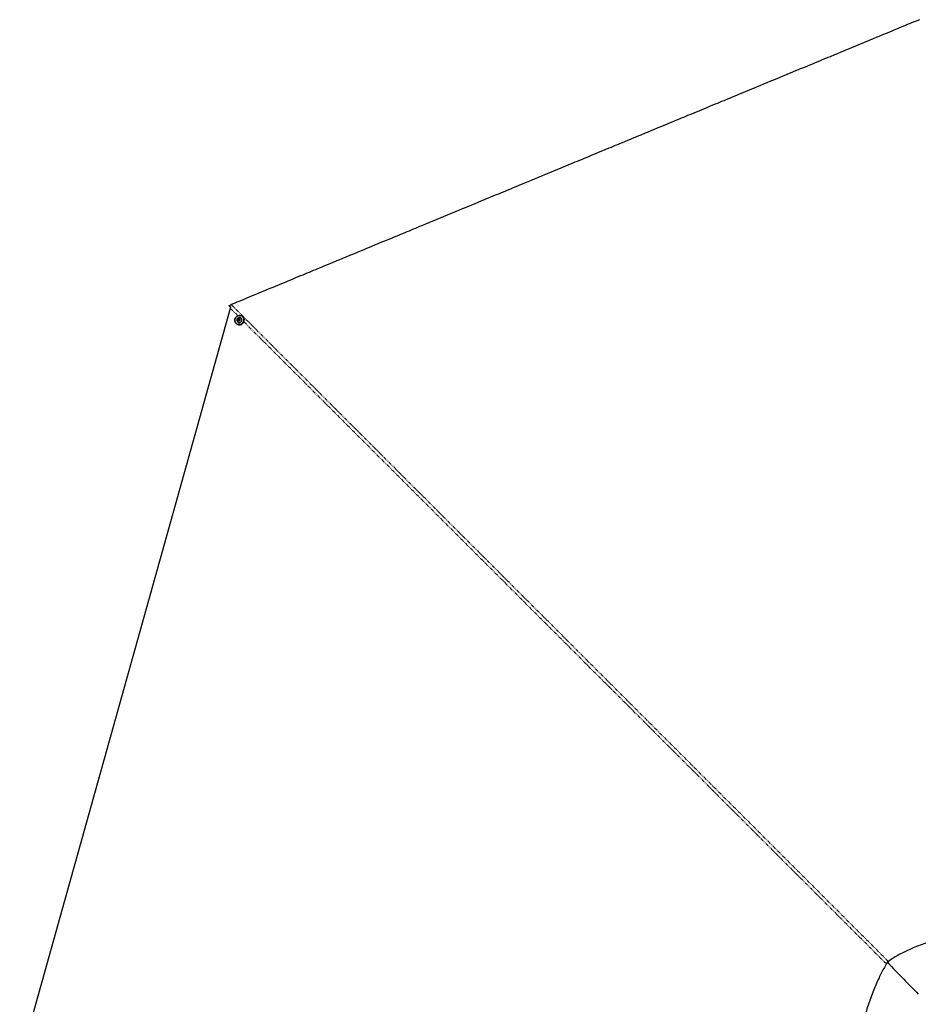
# Paper-space layout 'Wall Base Bracket' of a CAD drawing. Header units: millimetres. Extents: x 245 to 9339, y 492 to 8064.
# Tile 44 of 57: x 747 to 2386, y 6202 to 7999. Entities that reach past the tile are written whole.
import ezdxf

# ---------------------------------------------------------------- set-up
doc = ezdxf.new("R2010")
doc.units = ezdxf.units.MM
doc.linetypes.add('PHANTOM', pattern=[12.7, 6.35, -1.27, 1.27, -1.27, 1.27, -1.27])

psp = doc.layouts.new('Wall Base Bracket')

# ---------------------------------------------------------------- linework, layer by layer
at = {"color": 7, "linetype": 'Continuous', "lineweight": 25}
for p, q in [((1128.71, 7477.28), (1128.63, 7477.49)), ((1128.71, 7477.28), (1131.67, 7474.32)), ((746.64, 6097.52), (1130.94, 7472.58)), ((1130.94, 7472.58), (1131.53, 7474.59)), ((1141.27, 7444.94), (1141.67, 7444.55)), ((1143.99, 7447.88), (1144.04, 7447.83)), ((1145.19, 7452.35), (1146.5, 7453.47)), ((1145.43, 7450.71), (1145.19, 7452.35)), ((1145.57, 7451.96), (1145.19, 7452.35)), ((1146.99, 7450.19), (1145.43, 7450.71)), ((1145.57, 7451.96), (1146.23, 7452.52)), ((1145.7, 7451.14), (1145.57, 7451.96)), ((1145.78, 7450.59), (1145.7, 7451.14)), ((1146.23, 7452.52), (1146.89, 7453.09)), ((1146.5, 7453.47), (1148.06, 7452.96)), ((1146.89, 7453.09), (1146.5, 7453.47)), ((1146.89, 7453.09), (1147.67, 7452.83)), ((1148.31, 7451.32), (1146.99, 7450.19)), ((1147.67, 7452.83), (1148.1, 7452.69)), ((1148.06, 7452.96), (1148.31, 7451.32)), ((1150.74, 7454.56), (1150.69, 7454.61)), ((1154.01, 7456.95), (1153.61, 7457.34)), ((2329.42, 6278.98), (2329.44, 6278.96))]:
    psp.add_line(p, q, dxfattribs=at)
at = {"color": 8, "linetype": 'PHANTOM', "lineweight": 18}
psp.add_line((1144.62, 7458.9), (1130.94, 7472.58), dxfattribs=at)
at = {"color": 7, "linetype": 'Continuous', "lineweight": 25, "flags": 128}
for points in [[(2387.92, 7999.26), (2380.16, 7996.05), (2376.28, 7994.44), (2372.4, 7992.83), (2364.64, 7989.62), (2360.76, 7988.01), (2353.01, 7984.8), (2349.13, 7983.19), (2341.37, 7979.98), (2337.49, 7978.37), (2333.61, 7976.76), (2325.85, 7973.55), (2321.97, 7971.94), (2314.21, 7968.73), (2310.33, 7967.12), (2302.57, 7963.91), (2298.69, 7962.3), (2294.82, 7960.69), (2287.06, 7957.48), (2283.18, 7955.87), (2275.42, 7952.66), (2271.54, 7951.05), (2263.78, 7947.84), (2259.9, 7946.23), (2252.14, 7943.02), (2248.26, 7941.41), (2244.38, 7939.8), (2236.62, 7936.59), (2232.75, 7934.98), (2224.99, 7931.77), (2221.11, 7930.16), (2213.35, 7926.95), (2209.47, 7925.34), (2205.59, 7923.73), (2197.83, 7920.52), (2193.95, 7918.91), (2186.19, 7915.7), (2182.31, 7914.09), (2174.55, 7910.88), (2170.68, 7909.27), (2166.8, 7907.67), (2159.04, 7904.45), (2155.16, 7902.84), (2147.4, 7899.63), (2143.52, 7898.02), (2135.76, 7894.81), (2131.88, 7893.2), (2128, 7891.6), (2120.24, 7888.38), (2116.36, 7886.78), (2108.61, 7883.56), (2104.73, 7881.95), (2096.97, 7878.74), (2093.09, 7877.13), (2085.33, 7873.92), (2081.45, 7872.31), (2077.57, 7870.71), (2069.81, 7867.49), (2065.93, 7865.89), (2058.17, 7862.67), (2054.29, 7861.07), (2046.53, 7857.85), (2042.66, 7856.24), (2038.78, 7854.64), (2031.02, 7851.42), (2027.14, 7849.82), (2019.38, 7846.6), (2015.5, 7845), (2007.74, 7841.78), (2003.86, 7840.18), (1999.98, 7838.57), (1992.22, 7835.35), (1988.34, 7833.75), (1980.59, 7830.53), (1976.71, 7828.93), (1968.95, 7825.71), (1965.07, 7824.11), (1957.31, 7820.89), (1953.43, 7819.29), (1949.55, 7817.68), (1941.79, 7814.47), (1937.91, 7812.86), (1930.15, 7809.64), (1926.27, 7808.04), (1918.52, 7804.82), (1914.64, 7803.22), (1910.76, 7801.61), (1903, 7798.4), (1899.12, 7796.79), (1891.36, 7793.58), (1887.48, 7791.97), (1879.72, 7788.75), (1875.84, 7787.15), (1871.96, 7785.54), (1864.2, 7782.33), (1860.32, 7780.72), (1852.57, 7777.51), (1848.69, 7775.9), (1840.93, 7772.69), (1837.05, 7771.08), (1833.17, 7769.47), (1825.41, 7766.26), (1821.53, 7764.65), (1813.77, 7761.44), (1809.89, 7759.83), (1802.13, 7756.62), (1798.25, 7755.01), (1790.5, 7751.8), (1786.62, 7750.19), (1782.74, 7748.58), (1774.98, 7745.37), (1771.1, 7743.76), (1763.34, 7740.55), (1759.46, 7738.94), (1751.7, 7735.73), (1747.82, 7734.12), (1743.94, 7732.51), (1736.18, 7729.3), (1732.3, 7727.69), (1724.55, 7724.48), (1720.67, 7722.87), (1712.91, 7719.66), (1709.03, 7718.05), (1705.15, 7716.44), (1697.39, 7713.23), (1693.51, 7711.62), (1685.75, 7708.41), (1681.87, 7706.8), (1674.11, 7703.59), (1670.23, 7701.98), (1666.36, 7700.38), (1658.6, 7697.16), (1654.72, 7695.55), (1646.96, 7692.34), (1643.08, 7690.73), (1635.32, 7687.52), (1631.44, 7685.91), (1623.68, 7682.7), (1619.8, 7681.09), (1615.92, 7679.49), (1608.16, 7676.27), (1604.29, 7674.67), (1596.53, 7671.45), (1592.65, 7669.84), (1584.89, 7666.63), (1581.01, 7665.02), (1577.13, 7663.42), (1569.37, 7660.2), (1565.49, 7658.6), (1557.73, 7655.38), (1553.85, 7653.78), (1546.09, 7650.56), (1542.21, 7648.96), (1538.34, 7647.35), (1530.58, 7644.13), (1526.7, 7642.53), (1518.94, 7639.31), (1515.06, 7637.71), (1507.3, 7634.49), (1503.42, 7632.89), (1495.66, 7629.67), (1491.78, 7628.07), (1487.9, 7626.46), (1480.14, 7623.25), (1476.27, 7621.64), (1468.51, 7618.42), (1464.63, 7616.82), (1456.87, 7613.6), (1452.99, 7612), (1449.11, 7610.39), (1441.35, 7607.18), (1437.47, 7605.57), (1429.71, 7602.36), (1425.83, 7600.75), (1418.07, 7597.53), (1414.2, 7595.93), (1410.32, 7594.32), (1402.56, 7591.11), (1398.68, 7589.5), (1390.92, 7586.29), (1387.04, 7584.68), (1379.28, 7581.47), (1375.4, 7579.86), (1371.52, 7578.25), (1363.76, 7575.04), (1359.88, 7573.43), (1352.12, 7570.22), (1348.25, 7568.61), (1340.49, 7565.4), (1336.61, 7563.79), (1328.85, 7560.58), (1324.97, 7558.97), (1321.09, 7557.36), (1313.33, 7554.15), (1309.45, 7552.54), (1301.69, 7549.33), (1297.81, 7547.72), (1290.05, 7544.51), (1286.18, 7542.9), (1282.3, 7541.29), (1274.54, 7538.08), (1270.66, 7536.47), (1262.9, 7533.26), (1259.02, 7531.65), (1251.26, 7528.44), (1247.38, 7526.83), (1243.5, 7525.23), (1235.74, 7522.01), (1231.86, 7520.4), (1224.1, 7517.19), (1220.23, 7515.58), (1212.47, 7512.37), (1208.59, 7510.76), (1204.71, 7509.16), (1196.95, 7505.94), (1193.07, 7504.34), (1185.31, 7501.12), (1181.43, 7499.52), (1173.67, 7496.3), (1169.79, 7494.69), (1162.03, 7491.48), (1158.16, 7489.87), (1154.28, 7488.27), (1146.52, 7485.05), (1142.64, 7483.45), (1137.58, 7481.35), (1132.51, 7479.25)], [(1131.53, 7474.59), (1130.13, 7475.98), (1128.63, 7477.49)], [(1141.25, 7444.96), (1140.22, 7446.25), (1139.47, 7447.74), (1139.05, 7449.37), (1138.98, 7451.08), (1139.25, 7452.79), (1139.86, 7454.43), (1140.78, 7455.93), (1141.97, 7457.24), (1143.39, 7458.3), (1144.97, 7459.07), (1146.65, 7459.51), (1148.36, 7459.61), (1150.04, 7459.36), (1151.61, 7458.78), (1153.01, 7457.88), (1154.18, 7456.71), (1155.08, 7455.31), (1155.66, 7453.74), (1155.91, 7452.06), (1155.81, 7450.35), (1155.36, 7448.67), (1154.6, 7447.08), (1153.54, 7445.67), (1152.23, 7444.48), (1150.72, 7443.56), (1149.08, 7442.95), (1147.38, 7442.68), (1145.67, 7442.75), (1144.04, 7443.17), (1142.55, 7443.92), (1141.25, 7444.96)], [(1141.35, 7445.15), (1142.61, 7444.13), (1144.07, 7443.4), (1145.66, 7443), (1147.33, 7442.92), (1149, 7443.19), (1150.6, 7443.78), (1152.07, 7444.68), (1153.35, 7445.84), (1154.38, 7447.23), (1155.13, 7448.77), (1155.57, 7450.42), (1155.66, 7452.09), (1155.42, 7453.73), (1154.85, 7455.27), (1153.98, 7456.63), (1152.83, 7457.78), (1151.47, 7458.66), (1149.93, 7459.23), (1148.29, 7459.47), (1146.62, 7459.37), (1144.97, 7458.94), (1143.43, 7458.19), (1142.05, 7457.15), (1140.88, 7455.87), (1139.99, 7454.4), (1139.39, 7452.8), (1139.12, 7451.13), (1139.2, 7449.46), (1139.6, 7447.87), (1140.33, 7446.41), (1141.35, 7445.15)], [(1141.65, 7444.56), (1142.94, 7443.52), (1144.44, 7442.78), (1146.07, 7442.36), (1147.77, 7442.28), (1149.48, 7442.56), (1151.12, 7443.16), (1152.63, 7444.08), (1153.94, 7445.27), (1155, 7446.69), (1155.76, 7448.27), (1156.21, 7449.95), (1156.31, 7451.67), (1156.06, 7453.34), (1155.48, 7454.91), (1154.58, 7456.32), (1154.01, 7456.95)], [(1144.48, 7454.66), (1143.61, 7453.7), (1143.02, 7452.55), (1142.75, 7451.31), (1142.82, 7450.07), (1143.23, 7448.91), (1143.94, 7447.93), (1144.9, 7447.19), (1146.04, 7446.76), (1147.28, 7446.65), (1148.52, 7446.89), (1149.68, 7447.45), (1150.66, 7448.29), (1151.39, 7449.35), (1151.83, 7450.55), (1151.93, 7451.81), (1151.69, 7453.02), (1151.13, 7454.1), (1150.28, 7454.97), (1149.22, 7455.56), (1148.02, 7455.83), (1146.77, 7455.77), (1145.56, 7455.36), (1144.48, 7454.66)], [(1145.32, 7453.54), (1144.74, 7452.82), (1144.46, 7451.95), (1144.53, 7451.06), (1144.94, 7450.29), (1145.63, 7449.75), (1146.48, 7449.54), (1147.38, 7449.67), (1148.18, 7450.13), (1148.76, 7450.85), (1149.03, 7451.72), (1148.96, 7452.61), (1148.55, 7453.38), (1147.86, 7453.92), (1147.01, 7454.13), (1146.11, 7454), (1145.32, 7453.54)]]:
    psp.add_lwpolyline(points, dxfattribs=at)
at = {"color": 8, "linetype": 'PHANTOM', "lineweight": 18, "flags": 128}
psp.add_lwpolyline([(1132.51, 7479.25), (1327.38, 7284.38), (1522.25, 7089.5), (1717.12, 6894.63), (1911.99, 6699.75), (2106.85, 6504.87), (2301.69, 6309.98), (2331.31, 6280.31)], dxfattribs=at)
at = {"color": 7, "linetype": 'Continuous', "lineweight": 25}
for centre, radius, start, end in [((1147.22, 7451.35), 1.54, 130.08057, 187.70569), ((1147.04, 7451.34), 1.35, 188.34668, 216.13793), ((1147.22, 7451.4), 1.5, 72.7488, 131.38357), ((1147.25, 7451.56), 1.33, 49.6591, 71.88505)]:
    psp.add_arc(centre, radius, start, end, dxfattribs=at)
for points, knots in [([(1128.63, 7477.49), (1129.25, 7477.79), (1130.52, 7478.41), (1131.84, 7478.97), (1132.51, 7479.25)], [0, 0, 0, 0, 0.4896921, 1, 1, 1, 1]), ([(2541.93, 6365.41), (2538.12, 6363.16), (2530.55, 6358.7), (2518.72, 6352.84), (2506.74, 6347.57), (2494.6, 6342.85), (2481.08, 6338.12), (2466.17, 6333.42), (2449.91, 6328.68), (2434.46, 6324.31), (2419.87, 6320.09), (2406.2, 6315.92), (2392.68, 6311.41), (2380.25, 6306.76), (2368.92, 6301.98), (2358.65, 6297.11), (2348.61, 6291.7), (2338.77, 6285.72), (2332.55, 6281.24), (2329.42, 6278.98)], [0, 0, 0, 0, 0.0579398, 0.1150264, 0.171595, 0.227887, 0.2840576, 0.3575411, 0.4309536, 0.5042128, 0.5664351, 0.6283889, 0.6900522, 0.7514739, 0.8005378, 0.849684, 0.8991156, 0.9491054, 1, 1, 1, 1]), ([(2329.44, 6278.96), (2327.63, 6275.88), (2324.05, 6269.77), (2319, 6260.28), (2313.96, 6250.1), (2308.99, 6239.2), (2303.91, 6227.06), (2299.02, 6214.25), (2294.35, 6200.8), (2290.06, 6187.27), (2285.34, 6170.98), (2280.37, 6151.94), (2275.31, 6130.2), (2270.7, 6108.6), (2266.39, 6087.23), (2263.56, 6073.05), (2262.16, 6066.03)], [0, 0, 0, 0, 0.04941189, 0.09809336, 0.14620937, 0.20238452, 0.25816934, 0.3212605, 0.38417953, 0.44700844, 0.50976077, 0.60991021, 0.70947134, 0.80798937, 0.90497059, 1, 1, 1, 1]), ([(2329.44, 6278.96), (2339.44, 6268.55), (2358.24, 6249), (2377.09, 6229.86), (2385.91, 6220.91)], [0, 0, 0, 0, 0.5323412, 1, 1, 1, 1])]:
    psp.add_open_spline(points, degree=3, knots=knots, dxfattribs=at)
at = {"color": 8, "linetype": 'PHANTOM', "lineweight": 18}
psp.add_open_spline([(2327.72, 6275.98), (2297.99, 6305.68), (2225.88, 6377.73), (2111.42, 6492.16), (1984.32, 6619.25), (1857.21, 6746.34), (1580.97, 7022.56), (1347.1, 7256.42), (1155.59, 7447.92)], degree=3, knots=[0, 0, 0, 0, 0.0760619, 0.1845017, 0.2929415, 0.4013813, 0.5098211, 1, 1, 1, 1], dxfattribs=at)

doc.saveas('drawing.dxf')
